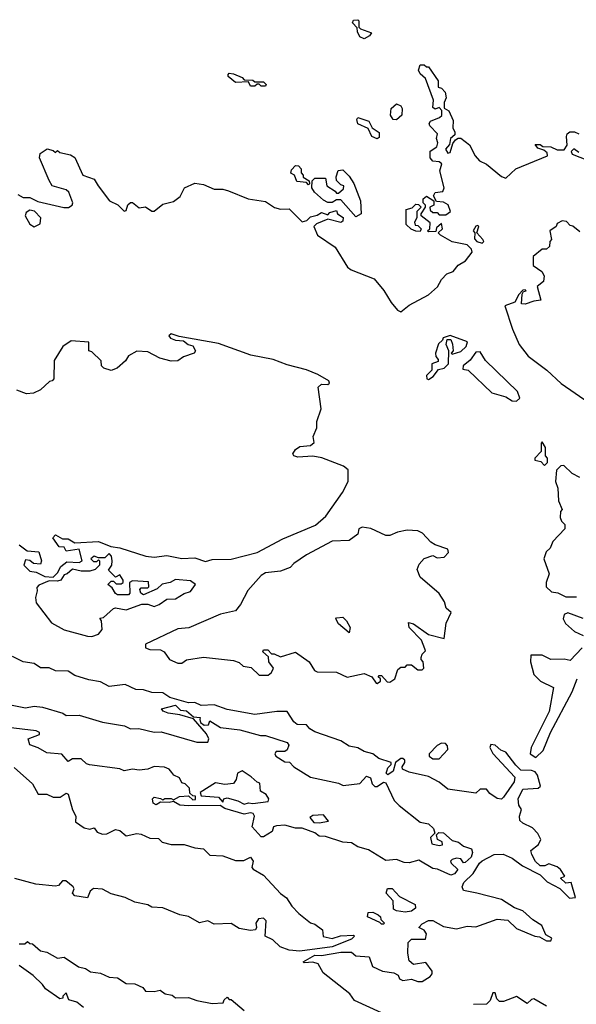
# Model space of a CAD drawing. Extents: x 2219101 to 2444320, y 201258 to 358766.
# Tile 13 of 256: x 2250368 to 2252964, y 234947 to 239540. Entities that reach past the tile are written whole.
import ezdxf

# ---------------------------------------------------------------- set-up
doc = ezdxf.new("R2010")
doc.units = 0

msp = doc.modelspace()

# ---------------------------------------------------------------- linework, layer by layer
at = {"layer": '0CON10XD'}
for points in [[(2251975, 239450), (2251955, 239460), (2251943.6, 239483.6), (2251942.5, 239502.5), (2251920, 239525), (2251925, 239537.5), (2251945, 239540), (2251950, 239535), (2251950, 239505), (2251957, 239497), (2252008.3, 239478.3), (2252000, 239465), (2251975, 239450)], [(2252067, 238277), (2252101.2, 238221.2), (2252130, 238185), (2252145, 238176.7), (2252185, 238208.8), (2252273.9, 238256.1), (2252316.4, 238293.6), (2252335, 238327.5), (2252360, 238355), (2252390, 238365), (2252412.5, 238395), (2252447.5, 238415), (2252477.5, 238455), (2252475, 238470), (2252455, 238490), (2252385, 238503.3), (2252330, 238535), (2252320, 238545), (2252340, 238565), (2252335, 238590), (2252311.7, 238568.3), (2252308.3, 238551.7), (2252275, 238550), (2252270, 238555), (2252280, 238565), (2252281.7, 238591.7), (2252240, 238625), (2252240, 238635), (2252260, 238665), (2252260, 238675), (2252250, 238685), (2252250, 238705), (2252265, 238717.5), (2252300, 238695), (2252300, 238675), (2252280, 238665), (2252281.7, 238651.7), (2252295, 238640), (2252315, 238640), (2252325, 238630), (2252355, 238630), (2252377.5, 238645), (2252365.7, 238675.7), (2252345, 238689.2), (2252311.7, 238691.7), (2252298.3, 238718.3), (2252306.4, 238733.6), (2252341.2, 238738.8), (2252348, 238755), (2252326.7, 238835), (2252337, 238867), (2252325, 238877.5), (2252295, 238880), (2252282.5, 238895), (2252283, 238927), (2252313, 238947), (2252318.8, 238965), (2252312.5, 238985), (2252317, 239007), (2252280, 239045), (2252277.5, 239055), (2252283.9, 239066.1), (2252326.2, 239083.8), (2252336.2, 239093.8), (2252337, 239117), (2252325, 239130), (2252305, 239122.5), (2252295, 239130), (2252297.5, 239165), (2252260, 239265), (2252235, 239287.5), (2252227.5, 239305), (2252235, 239330), (2252255, 239330), (2252265, 239320), (2252275, 239320), (2252320, 239255), (2252320, 239225), (2252335, 239220), (2252351.7, 239201.7), (2252357.5, 239175), (2252347, 239153), (2252347.5, 239127.5), (2252370, 239115), (2252389.3, 239069.3), (2252387.5, 239035), (2252397.5, 239015), (2252397.5, 239002.5), (2252377.5, 238985), (2252371.7, 238958.3), (2252353.6, 238936.4), (2252365, 238917.5), (2252375, 238920), (2252388.3, 238961.7), (2252400.7, 238979.3), (2252412.5, 238987.5), (2252425, 238987.5), (2252466.4, 238956.4), (2252492.5, 238905), (2252511.7, 238881.7), (2252545, 238866.7), (2252615, 238808.8), (2252635, 238800), (2252682.5, 238845), (2252830, 238905), (2252828.3, 238918.3), (2252811.7, 238931.7), (2252785, 238940), (2252771.7, 238958.3), (2252795, 238957.5), (2252808.3, 238948.3), (2252845, 238947.5), (2252875, 238933.3), (2252907, 238933), (2252921.2, 238955), (2252917.5, 238995), (2252921.7, 239008.3), (2252933.6, 239016.4), (2252955, 239016.2), (2252975, 239007.5)], [(2251515, 239230), (2251495, 239230), (2251485, 239240), (2251475, 239240), (2251465, 239230), (2251445, 239230), (2251435, 239250), (2251375, 239247.5), (2251340, 239275), (2251340, 239285), (2251345, 239290), (2251365, 239286.7), (2251405, 239270), (2251415, 239260), (2251455, 239257.5), (2251465, 239250), (2251505, 239250), (2251517, 239237), (2251515, 239230)], [(2252125, 239072.5), (2252110, 239075), (2252097.5, 239095), (2252100, 239125), (2252125, 239147.5), (2252145, 239137.5), (2252152.5, 239125), (2252150, 239095), (2252125, 239072.5)], [(2252035, 238983.8), (2252010, 238995), (2251992.7, 239032.7), (2251944.3, 239054.3), (2251940, 239075), (2251945, 239083.3), (2251997, 239067), (2252012.5, 239035), (2252043.9, 239013.9), (2252045, 238990), (2252035, 238983.8)], [(2250360, 238725), (2250385, 238710), (2250415, 238710), (2250452.5, 238692.5), (2250574.1, 238664.1), (2250596, 238664), (2250612.5, 238675), (2250616.7, 238685), (2250597.5, 238735), (2250585, 238746.7), (2250520, 238765), (2250505, 238790), (2250460, 238895), (2250463.6, 238916.4), (2250497, 238937), (2250525, 238930), (2250535, 238920), (2250545, 238930), (2250555, 238920), (2250605, 238908.8), (2250625, 238896.7), (2250662.5, 238815), (2250715, 238796.7), (2250734.3, 238764.3), (2250787.5, 238695), (2250826.1, 238676.1), (2250855, 238647.5), (2250865, 238650), (2250873, 238677), (2250885, 238687.5), (2250895, 238686.7), (2250925, 238662.5), (2250955, 238666.7), (2250985, 238647.5), (2250995, 238647.5), (2251035, 238680), (2251085, 238692), (2251116, 238715), (2251137.5, 238755), (2251185, 238778), (2251225, 238771.4), (2251275, 238748.9), (2251315, 238749.2), (2251341.9, 238741.9), (2251434, 238704), (2251515, 238691.2), (2251556.4, 238663.6), (2251585, 238656.7), (2251625, 238657.5), (2251685, 238597.5), (2251707, 238603), (2251725, 238620), (2251755, 238627.5), (2251775, 238640), (2251805, 238630), (2251815, 238640), (2251845, 238650), (2251850, 238635), (2251877, 238617), (2251875, 238600), (2251865, 238593.3), (2251805, 238610), (2251753, 238587), (2251740, 238575), (2251757.5, 238535), (2251839.5, 238479.5), (2251896.7, 238385), (2251913.2, 238373.2), (2252021.7, 238331.7), (2252067, 238277)], [(2252975, 238920), (2252953, 238937), (2252940, 238925), (2252945, 238912.5), (2253043.9, 238873.9)], [(2251715, 238770), (2251705, 238780), (2251660, 238785), (2251650, 238815), (2251633.3, 238823.3), (2251635, 238840), (2251655, 238860), (2251668.3, 238858.3), (2251680, 238845), (2251680, 238825), (2251690, 238815), (2251690, 238805), (2251718.3, 238788.3), (2251720, 238775), (2251715, 238770)], [(2251935, 238620), (2251865, 238700), (2251845, 238700), (2251825, 238687.5), (2251805, 238687.5), (2251785, 238697.5), (2251742.5, 238735), (2251730, 238755), (2251731.7, 238788.3), (2251745, 238800), (2251795, 238800), (2251800, 238765), (2251840, 238740), (2251845, 238730), (2251855, 238730), (2251878.3, 238751.7), (2251880, 238765), (2251865, 238770), (2251845, 238790), (2251843.6, 238806.4), (2251853.3, 238836.7), (2251875, 238840), (2251905, 238810), (2251926.1, 238776.1), (2251957.5, 238695), (2251960, 238635), (2251935, 238620)], [(2252235, 238552.5), (2252215, 238553.3), (2252193.3, 238563.3), (2252170, 238585), (2252170, 238655), (2252198.3, 238661.7), (2252215, 238680), (2252228.3, 238678.3), (2252240, 238665), (2252220, 238645), (2252220, 238615), (2252210, 238595), (2252211.7, 238581.7), (2252225, 238580), (2252240, 238565), (2252235, 238552.5)], [(2250435, 238573.8), (2250463, 238587), (2250467.5, 238615), (2250437.3, 238647.3), (2250415, 238651.2), (2250398.8, 238641.2), (2250394, 238625), (2250415, 238586.7), (2250435, 238573.8)], [(2252525, 238497.5), (2252532.5, 238505), (2252527.5, 238515), (2252500, 238545), (2252510, 238575), (2252505, 238580), (2252495, 238577.5), (2252483.3, 238555), (2252490, 238545), (2252488.3, 238518.3), (2252500, 238505), (2252525, 238497.5)], [(2252980, 238550), (2252947, 238577), (2252935, 238580), (2252918.3, 238598.3), (2252898.3, 238601.7), (2252875, 238590), (2252870, 238575), (2252840, 238555), (2252847.5, 238515), (2252840, 238505), (2252838.3, 238481.7), (2252825, 238470), (2252805, 238470), (2252762.5, 238435), (2252763, 238393), (2252802.5, 238365), (2252813.3, 238345), (2252810.7, 238319.3), (2252781.2, 238295), (2252798.3, 238231.7), (2252765, 238227.1), (2252725, 238212.2), (2252707.5, 238215), (2252710.7, 238259.3), (2252718.3, 238271.7), (2252730, 238275), (2252725, 238280), (2252715, 238277.5), (2252695, 238257.5), (2252677.5, 238222.5), (2252630, 238205), (2252666.4, 238096.4), (2252696.7, 238025), (2252740, 237970), (2252826.7, 237905), (2252892.5, 237842.5), (2253023, 237753)], [(2250365, 237090), (2250403, 237063), (2250457.5, 237057.5), (2250470, 237015), (2250465, 237000), (2250433, 237003), (2250415, 237017.5), (2250395, 237020), (2250387.5, 236995), (2250415, 236967.5), (2250445, 236962.5), (2250485, 236942.5), (2250525, 236940), (2250545, 236960), (2250560.7, 236989.3), (2250588.3, 237011.7), (2250645, 237007.5), (2250660, 237015), (2250645, 237070), (2250585, 237060), (2250575, 237080), (2250551.7, 237081.7), (2250523, 237123), (2250535, 237137.5), (2250568.3, 237118.3), (2250595, 237117.5), (2250625, 237100), (2250736.4, 237106.4), (2250793, 237083), (2250835, 237076.7), (2250957, 237037), (2250995, 237032.5), (2251055, 237040), (2251125, 237026.7), (2251185, 237030), (2251235, 237012.5), (2251265, 237022.5), (2251355, 237023.3), (2251475.8, 237054.2), (2251595, 237118.8), (2251748.3, 237181.7), (2251795.8, 237224.2), (2251874.2, 237335), (2251900, 237385), (2251900.7, 237440.7), (2251877.7, 237457.7), (2251776.4, 237496.4), (2251735, 237504.2), (2251665, 237498.9), (2251646.2, 237505), (2251642, 237515), (2251654.2, 237535), (2251675, 237549.4), (2251725, 237553.3), (2251741.7, 237568.3), (2251737.5, 237595), (2251754.1, 237635.9), (2251754.3, 237665), (2251774.5, 237725), (2251760, 237825), (2251775, 237840), (2251805, 237838.6), (2251812.5, 237845), (2251809.4, 237855), (2251757.8, 237885), (2251705, 237906.1), (2251615, 237929.4), (2251550.6, 237955), (2251445.6, 237975.6), (2251295, 238030), (2251112.5, 238062.5), (2251075, 238073.8), (2251063.3, 238065), (2251071.2, 238055), (2251095, 238045.7), (2251132.1, 238042.1), (2251153.8, 238025), (2251175, 238018), (2251188.8, 237995), (2251182.5, 237985), (2251132.1, 237967.9), (2251105, 237949.2), (2251075, 237947.1), (2251021.8, 237961.8), (2250965, 237990), (2250915, 237993.3), (2250875, 237972.5), (2250861.7, 237948.3), (2250823.3, 237915), (2250794.1, 237904.1), (2250760, 237915), (2250750, 237925), (2250748.3, 237948.3), (2250705, 237990), (2250690, 237995), (2250690, 238035), (2250608.3, 238041.7), (2250570, 238015), (2250529.3, 237950.7), (2250527.5, 237865), (2250520, 237855), (2250507.5, 237852.5), (2250465, 237813.3), (2250432.3, 237797.7), (2250400, 237795), (2250355, 237812.5)], [(2252275, 237862), (2252296.7, 237875), (2252321.7, 237908.3), (2252347.5, 237915), (2252367.5, 237935), (2252370, 237995), (2252357.5, 238025), (2252361.7, 238048.3), (2252378.3, 238048.3), (2252387, 238027), (2252390, 237995), (2252380, 237985), (2252385, 237980), (2252425, 237992), (2252450, 238015), (2252456.7, 238036.7), (2252375, 238067.5), (2252343.6, 238056.4), (2252340, 238045), (2252321.7, 238028.3), (2252307.5, 237985), (2252308.3, 237968.3), (2252320, 237955), (2252320, 237945), (2252290, 237935), (2252290, 237905), (2252265, 237880), (2252267.5, 237865), (2252275, 237862)], [(2252685, 237760), (2252700, 237775), (2252690, 237805), (2252540.7, 237950.7), (2252515, 237990), (2252495, 237988.6), (2252468.6, 237951.4), (2252436.7, 237925), (2252435, 237910), (2252460, 237905), (2252569.3, 237799.3), (2252635, 237780), (2252665, 237762.5), (2252685, 237760)], [(2252815, 237460), (2252830, 237475), (2252830, 237495), (2252820, 237505), (2252820, 237545), (2252805, 237570), (2252800, 237565), (2252800, 237525), (2252770, 237495), (2252770, 237485), (2252798.3, 237478.3), (2252815, 237460)], [(2252980, 237405), (2252945, 237422.5), (2252905, 237460), (2252891.7, 237458.3), (2252871.7, 237438.3), (2252867.5, 237385), (2252877.5, 237355), (2252880, 237295), (2252897.5, 237255), (2252890, 237245), (2252888.3, 237218.3), (2252895, 237200), (2252910, 237185), (2252910, 237165), (2252853.9, 237106.1), (2252842.5, 237075), (2252823, 237057), (2252812.5, 237025), (2252837.5, 236955), (2252822.5, 236915), (2252823.3, 236895), (2252848.3, 236871.7), (2252877, 236867), (2252915, 236847.5), (2252965, 236847.5)], [(2252035, 236443.8), (2252050, 236455), (2252050, 236465), (2252040, 236475), (2252045, 236480), (2252055, 236480), (2252081.7, 236451.7), (2252095, 236450), (2252117.5, 236465), (2252131.7, 236508.3), (2252145, 236520), (2252165, 236520), (2252175, 236530), (2252195, 236530), (2252225, 236507.5), (2252245, 236507.5), (2252252.5, 236515), (2252250, 236545), (2252240, 236555), (2252240, 236565), (2252245, 236580), (2252260, 236595), (2252257.5, 236605), (2252242.5, 236645), (2252183.9, 236703.9), (2252181.7, 236728.3), (2252205, 236722.5), (2252275, 236672.5), (2252347, 236653), (2252357.5, 236725), (2252380, 236775), (2252357.5, 236795), (2252348.8, 236825), (2252325, 236862.5), (2252235, 236940), (2252221.9, 236975), (2252230.3, 236999.7), (2252255, 237026.7), (2252295, 237040), (2252315, 237030), (2252347, 237033), (2252367.5, 237055), (2252365, 237070), (2252305, 237090), (2252285, 237102.5), (2252246.7, 237145), (2252225, 237156), (2252175, 237158.6), (2252130.2, 237149.8), (2252095, 237134.4), (2252075, 237134.4), (2252005, 237166.7), (2251965, 237172.5), (2251950, 237165), (2251945, 237140), (2251905, 237110), (2251825, 237106.7), (2251706.4, 237043.6), (2251646.4, 237003.6), (2251630, 236985), (2251585, 236966.7), (2251515, 236960), (2251495, 236946.7), (2251432.7, 236877.3), (2251398.3, 236811.7), (2251375, 236782.5), (2251305, 236766.2), (2251157, 236703), (2251105, 236698.8), (2250955, 236627.5), (2250955, 236610), (2250975, 236602.5), (2251025, 236601.2), (2251041.7, 236591.7), (2251067.5, 236555), (2251105, 236538.8), (2251125, 236538.8), (2251145.9, 236554.1), (2251225, 236565.8), (2251365, 236551.2), (2251391.2, 236541.2), (2251410, 236525), (2251448.3, 236518.3), (2251485, 236482.5), (2251527, 236483), (2251542.5, 236495), (2251552.5, 236515), (2251530, 236545), (2251528.3, 236568.3), (2251501.7, 236591.7), (2251505, 236600), (2251525, 236600), (2251542.5, 236582.5), (2251555, 236582.5), (2251585, 236567.5), (2251655, 236590), (2251717.5, 236545), (2251743.6, 236503.6), (2251755, 236497.5), (2251845, 236496.7), (2251895, 236472.5), (2251975, 236490), (2252010, 236475), (2252030, 236445), (2252035, 236443.8)], [(2250705, 236662.5), (2250736.1, 236673.9), (2250752.5, 236695), (2250750, 236735), (2250741.7, 236748.3), (2250758.3, 236751.7), (2250805, 236793.3), (2250815, 236796.2), (2250865, 236786.7), (2250937, 236813), (2250965, 236813.3), (2250995, 236803.3), (2251018.3, 236811.7), (2251055, 236837.5), (2251095, 236838.8), (2251135, 236862.5), (2251165, 236872.5), (2251187.5, 236905), (2251165, 236922.5), (2251095, 236928.8), (2251070, 236915), (2251032.5, 236907.5), (2251010, 236885), (2250945, 236857.5), (2250932.5, 236865), (2250928.3, 236881.7), (2250935, 236890), (2250965, 236890), (2250970, 236895), (2250968.3, 236918.3), (2250895, 236922.5), (2250880, 236915), (2250882.5, 236865), (2250875, 236857.5), (2250825, 236857.5), (2250815, 236862.5), (2250800, 236890), (2250780, 236905), (2250795, 236920), (2250805, 236920), (2250818.3, 236908.3), (2250841.7, 236908.3), (2250850, 236915), (2250850, 236925), (2250835, 236950), (2250815, 236940), (2250782.5, 236972.5), (2250797.5, 236995), (2250800, 237015), (2250797, 237037), (2250785, 237050), (2250765, 237030), (2250735, 237030), (2250715, 237037.5), (2250700, 237025), (2250713, 237013), (2250727.5, 237012.5), (2250735, 237020), (2250740, 237015), (2250740, 236995), (2250720, 236975), (2250695, 236966.7), (2250655, 236966.7), (2250615, 236977.5), (2250590, 236955), (2250575, 236950), (2250560, 236925), (2250545, 236920), (2250505, 236922.5), (2250457.5, 236902.5), (2250448.3, 236891.7), (2250450, 236875), (2250441.2, 236845), (2250445, 236820), (2250516.1, 236726.1), (2250575, 236693.8), (2250683.8, 236663.8), (2250705, 236662.5)], [(2251905, 236680), (2251855, 236722.5), (2251842.5, 236745), (2251845, 236750), (2251875, 236752.5), (2251892.5, 236735), (2251910, 236705), (2251905, 236680)], [(2252995, 236746.7), (2252925, 236773.3), (2252907.5, 236765), (2252902.5, 236745), (2252913.6, 236723.6), (2252955, 236686.7), (2252995, 236667.5)], [(2252990.4, 236609.6), (2252935, 236550), (2252907.5, 236557.5), (2252845, 236555.8), (2252805, 236576), (2252752.5, 236575), (2252750, 236545), (2252766.2, 236485), (2252797.5, 236455), (2252857.5, 236425), (2252837.1, 236312.9), (2252753.1, 236145), (2252749.3, 236115), (2252775, 236097.7), (2252808.8, 236131.2), (2252843.3, 236215), (2252944.3, 236404.3), (2252967.5, 236465)], [(2252681.8, 236061.8), (2252635, 236123.1), (2252611.7, 236131.7), (2252585, 236155.4), (2252565, 236158.1), (2252560.5, 236145), (2252575, 236116.9), (2252677.1, 236007.1), (2252674.5, 235985), (2252625, 235913.3), (2252615, 235903.3), (2252595, 235906.7), (2252560, 235930), (2252545, 235950), (2252515, 235950), (2252495, 235932.5), (2252365, 235950), (2252325, 235983.3), (2252275, 236010), (2252185, 236029.2), (2252153.9, 236043.9), (2252152.5, 236055), (2252163.8, 236075), (2252163.8, 236085), (2252155, 236093.8), (2252145, 236094), (2252120, 236075), (2252110, 236035), (2252085, 236017.5), (2252077.5, 236025), (2252080, 236035), (2252085, 236050), (2252100, 236065), (2252100, 236075), (2252042.9, 236092.9), (2252015.6, 236115.6), (2251975, 236126.2), (2251945, 236143.8), (2251905, 236151.4), (2251865, 236176.5), (2251745, 236217.8), (2251721.4, 236231.4), (2251705, 236250), (2251662.8, 236252.8), (2251647.1, 236265), (2251615, 236312.5), (2251567, 236313), (2251465, 236298), (2251335, 236321.4), (2251275, 236343.3), (2251215, 236340.8), (2251185, 236354), (2251155, 236352.5), (2251068.3, 236378.3), (2251035, 236400), (2250985, 236400.9), (2250945, 236413.5), (2250910, 236415), (2250859.4, 236439.4), (2250785, 236429.2), (2250745, 236451.9), (2250690, 236460), (2250625, 236480), (2250595, 236501.2), (2250535, 236502.5), (2250505, 236516), (2250465, 236516.2), (2250435, 236536.7), (2250385, 236544), (2250335, 236570)], [(2250325, 236344.2), (2250395, 236330), (2250435, 236337.1), (2250475, 236332.5), (2250570, 236305), (2250585, 236294), (2250645.8, 236295.8), (2250755, 236263.3), (2250856.4, 236246.4), (2250885, 236231.2), (2250923.6, 236233.6), (2250995, 236216.7), (2251028.3, 236218.3), (2251195, 236170), (2251245, 236170), (2251250, 236185), (2251239.3, 236209.3), (2251178.3, 236278.3), (2251115, 236297.5), (2251060, 236305), (2251037.5, 236315), (2251030, 236325), (2251095, 236342.5), (2251118.3, 236318.3), (2251146.4, 236316.4), (2251178.3, 236288.3), (2251210, 236285), (2251207.5, 236275), (2251211.7, 236261.7), (2251228.3, 236248.3), (2251249.3, 236250.7), (2251255, 236270), (2251305, 236238), (2251395, 236227.5), (2251490.7, 236200.7), (2251515, 236201.2), (2251615, 236168.8), (2251623.3, 236155), (2251616, 236134), (2251605, 236126.7), (2251563.9, 236126.1), (2251557.5, 236115), (2251563.3, 236105), (2251605, 236077.5), (2251627, 236077), (2251646.7, 236055), (2251725, 236006.2), (2251855, 235978.8), (2251877, 235967), (2251955, 235977.5), (2251985, 236011.2), (2252003.8, 236003.8), (2252011.2, 235975), (2252025, 235963.3), (2252035, 235962.5), (2252065, 235982.5), (2252075, 235980), (2252115, 235897.5), (2252137.5, 235875), (2252235, 235796.7), (2252275, 235789.2), (2252297.3, 235767.3), (2252303.3, 235745), (2252283.3, 235725), (2252290, 235695), (2252325, 235687.5), (2252339.3, 235690.7), (2252337.5, 235705), (2252316.2, 235716.2), (2252312.5, 235737.5), (2252322, 235748), (2252345, 235746.2), (2252385, 235711.2), (2252415, 235703.8), (2252437.5, 235685), (2252475, 235672.5), (2252479.2, 235655), (2252473.3, 235633.3), (2252445, 235608), (2252437.5, 235607.5), (2252425, 235626), (2252405, 235628.8), (2252385, 235622.5), (2252377.5, 235615), (2252380, 235605), (2252411.2, 235575), (2252396.2, 235555), (2252379.3, 235549.3), (2252317, 235577), (2252295, 235580), (2252229.3, 235619.3), (2252185, 235607.5), (2252161.7, 235608.3), (2252125, 235622.5), (2252075, 235617.5), (2251995, 235666.7), (2251945, 235681.2), (2251915, 235700), (2251875, 235703.8), (2251795, 235730), (2251765, 235731.2), (2251745, 235747.5), (2251685, 235768.8), (2251655, 235768.8), (2251605, 235782), (2251565, 235780), (2251552.5, 235775), (2251545, 235752.5), (2251505, 235727.5), (2251495, 235727.5), (2251452.5, 235775), (2251462.5, 235825), (2251456.2, 235836.2), (2251445, 235840), (2251415, 235833.3), (2251325, 235860), (2251303.6, 235873.6), (2251155, 235872.5), (2251115, 235876.2), (2251085, 235892.5), (2251065, 235887.5), (2251025, 235890), (2251005, 235877.5), (2250990, 235885), (2250987.5, 235905), (2250995, 235912.5), (2251025, 235907.5), (2251035, 235900), (2251045, 235907.5), (2251075, 235907.5), (2251085, 235900), (2251113, 235917), (2251155, 235920), (2251175, 235900), (2251188.3, 235901.7), (2251188.3, 235918.3), (2251175, 235920), (2251161.7, 235931.7), (2251160, 235955), (2251140, 235975), (2251125, 235980), (2251113, 236003), (2251087.5, 236015), (2251078.3, 236028.3), (2251065, 236043.3), (2251043.6, 236053.6), (2250995, 236056), (2250965, 236043.8), (2250925, 236039.2), (2250895, 236043.3), (2250855, 236036.2), (2250835, 236045.8), (2250693.9, 236063.9), (2250679.3, 236069.3), (2250655, 236092.5), (2250615, 236092.5), (2250595, 236080), (2250565, 236114), (2250495, 236120), (2250455, 236143.3), (2250415, 236156.7), (2250407.5, 236185), (2250460, 236205), (2250460, 236215), (2250445, 236222.5), (2250315, 236238)], [(2252325, 236092.5), (2252364.3, 236135), (2252363.2, 236153.2), (2252353.2, 236163.2), (2252335.7, 236164.3), (2252315, 236154), (2252277.5, 236115), (2252277.5, 236105), (2252295, 236092.5), (2252325, 236092.5)], [(2250342.3, 236052.3), (2250427.5, 235975), (2250455, 235927.5), (2250495, 235927.5), (2250525, 235913.3), (2250556.4, 235913.6), (2250585, 235932.5), (2250595, 235927.5), (2250614.2, 235854.2), (2250630, 235825), (2250628.3, 235798.3), (2250669.5, 235769.5), (2250696, 235764), (2250715, 235770), (2250729.5, 235749.5), (2250755, 235740), (2250775, 235742.5), (2250815, 235762.5), (2250835, 235757.5), (2250865, 235732.5), (2250915, 235743.3), (2250935, 235740), (2250975, 235722.5), (2251015, 235720), (2251033, 235703), (2251075, 235692.5), (2251135, 235692.5), (2251185, 235676.7), (2251225, 235672.5), (2251255, 235643.3), (2251315, 235638.8), (2251375, 235617.5), (2251413, 235617), (2251445, 235632.5), (2251457.5, 235615), (2251450, 235585), (2251457, 235577), (2251505, 235550), (2251584.1, 235464.1), (2251613, 235443), (2251636.7, 235405), (2251670.5, 235370.5), (2251725, 235326.7), (2251745, 235320), (2251780, 235295), (2251783.6, 235263.6), (2251825, 235254.3), (2251864.1, 235265.9), (2251925, 235270), (2251930, 235265), (2251915, 235251.2), (2251825.6, 235214.4), (2251675, 235194.2), (2251625, 235199.2), (2251582.5, 235215), (2251548.3, 235248.3), (2251512.5, 235265), (2251516.9, 235336.9), (2251505, 235348), (2251482.5, 235345), (2251470, 235325), (2251472.5, 235305), (2251467.5, 235295), (2251445, 235291.2), (2251391.2, 235301.2), (2251355, 235323.3), (2251275, 235320), (2251245, 235336.7), (2251207, 235327), (2251155.8, 235355.8), (2251115, 235363.8), (2251035, 235396.2), (2250985, 235400), (2250965, 235411.2), (2250905, 235423.3), (2250860, 235445), (2250795, 235462.5), (2250755, 235483.3), (2250713, 235487), (2250697.5, 235475), (2250685, 235444), (2250625, 235452.2), (2250614, 235465), (2250622.5, 235485), (2250617.5, 235495), (2250583, 235523), (2250567.5, 235522.5), (2250549.3, 235500.7), (2250535, 235497.5), (2250443, 235507), (2250345, 235534)], [(2252055, 234907.5), (2251930, 234965), (2251907.5, 234995), (2251783.6, 235093.6), (2251760, 235135), (2251735, 235143.3), (2251695, 235140), (2251690, 235145), (2251744.2, 235175.8), (2251775, 235174), (2251865, 235190.6), (2251915, 235190), (2251935, 235173.3), (2251998.3, 235168.3), (2252013.9, 235123.9), (2252060.7, 235100.7), (2252113.3, 235093.3), (2252133, 235083), (2252140, 235065), (2252155, 235057.5), (2252195, 235064), (2252225, 235053.8), (2252245, 235053.8), (2252283, 235077), (2252291.7, 235088.3), (2252291.7, 235101.7), (2252261.7, 235141.7), (2252205, 235132.5), (2252185, 235150), (2252177.5, 235185), (2252180, 235235), (2252195, 235250), (2252260, 235250), (2252265.9, 235275.9), (2252255, 235292.5), (2252230, 235305), (2252245, 235322.5), (2252275, 235337.5), (2252295, 235337.5), (2252345, 235310), (2252405, 235298.8), (2252455, 235311.2), (2252495, 235308.8), (2252595, 235343.3), (2252645, 235340), (2252685, 235301.2), (2252770, 235265), (2252791.7, 235261.7), (2252825, 235242.5), (2252845, 235242.5), (2252850, 235255), (2252821.7, 235271.7), (2252802.5, 235315), (2252760.7, 235340.7), (2252715, 235383.3), (2252675, 235396.7), (2252615, 235436.2), (2252500, 235465), (2252437.7, 235477.7), (2252430.8, 235495), (2252439.4, 235515), (2252483.5, 235556.5), (2252512.2, 235605), (2252525, 235615.6), (2252580, 235645), (2252623, 235647), (2252665, 235628.6), (2252713, 235593), (2252795, 235551.4), (2252828.3, 235518.3), (2252886.6, 235486.6), (2252931.4, 235441.4), (2252960, 235445), (2252940, 235515), (2252915, 235512.5), (2252890, 235535), (2252910, 235545), (2252890, 235575), (2252875, 235587.5), (2252835, 235602.5), (2252817, 235593), (2252795, 235592.5), (2252772.8, 235612.8), (2252756.7, 235645), (2252752.5, 235665), (2252787.7, 235692.3), (2252798.8, 235715), (2252785, 235743.3), (2252759.3, 235769.3), (2252715, 235791.2), (2252701.2, 235805), (2252698.8, 235825), (2252707.5, 235855), (2252695.8, 235875.8), (2252692.1, 235905), (2252715, 235950.5), (2252785.5, 235954.5), (2252796.9, 235965), (2252782.5, 236015), (2252771.7, 236031.7), (2252755, 236038.1), (2252705, 236039.5), (2252681.8, 236061.8)], [(2251415, 235881.2), (2251435, 235886.7), (2251455, 235883.3), (2251527, 235893), (2251530, 235905), (2251517.5, 235925), (2251491.7, 235941.7), (2251488.3, 235978.3), (2251475, 235982.5), (2251448.3, 236008.3), (2251405, 236036.2), (2251383.8, 236025), (2251377.5, 235995), (2251365, 235977.5), (2251325, 235972.5), (2251280.7, 235979.3), (2251210, 235935), (2251215, 235920), (2251295, 235912.5), (2251315, 235890), (2251320, 235905), (2251335, 235910), (2251385, 235896.7), (2251415, 235881.2)], [(2251765, 235793.3), (2251808.3, 235801.7), (2251785, 235830), (2251735, 235827.5), (2251721.7, 235818.3), (2251740, 235795), (2251765, 235793.3)], [(2252165, 235376.2), (2252125, 235382.5), (2252110.7, 235390.7), (2252109.5, 235429.5), (2252076.7, 235465), (2252083.6, 235486.4), (2252105, 235486.7), (2252139.3, 235449.3), (2252213, 235413), (2252213.3, 235395), (2252195, 235381.4), (2252165, 235376.2)], [(2252065, 235320), (2252055, 235320), (2252048.3, 235328.3), (2251990, 235355), (2251992.5, 235375), (2252015, 235376.7), (2252040, 235365), (2252050, 235355), (2252051.7, 235341.7), (2252070, 235325), (2252065, 235320)], [(2250365, 235228.8), (2250391.7, 235228.3), (2250405, 235240), (2250415, 235230), (2250428.3, 235228.3), (2250465, 235196.7), (2250495, 235190), (2250545, 235162.5), (2250575, 235166.2), (2250642.1, 235122.1), (2250675, 235114), (2250699.1, 235099.1), (2250745, 235092.5), (2250785, 235073.3), (2250825, 235070), (2250865, 235043.8), (2250905, 235042.5), (2250942.5, 235025), (2250955, 235007.5), (2250995, 235006.7), (2251023, 235013), (2251046, 234996), (2251078.8, 234988.8), (2251095, 234977.5), (2251155, 234978.8), (2251195, 234964), (2251265, 234950), (2251317, 234953), (2251321.7, 234968.3), (2251335, 234980), (2251345, 234970), (2251355, 234970), (2251415, 234917.5)], [(2250665, 234932.5), (2250635, 234957.5), (2250597, 234967), (2250585, 235000), (2250570, 234985), (2250570, 234975), (2250555, 234972.5), (2250488.3, 235018.3), (2250475, 235040), (2250431.7, 235081.7), (2250365, 235127.5)], [(2252825, 234937.5), (2252765, 234972.5), (2252755, 234970), (2252735, 234950), (2252685, 234982.5), (2252625, 234960), (2252605, 234960), (2252593, 234973), (2252585, 235000), (2252575, 235000), (2252562.5, 234965), (2252545, 234947.5), (2252485, 234946.7)]]:
    msp.add_lwpolyline(points, dxfattribs=at)

doc.saveas('drawing.dxf')
